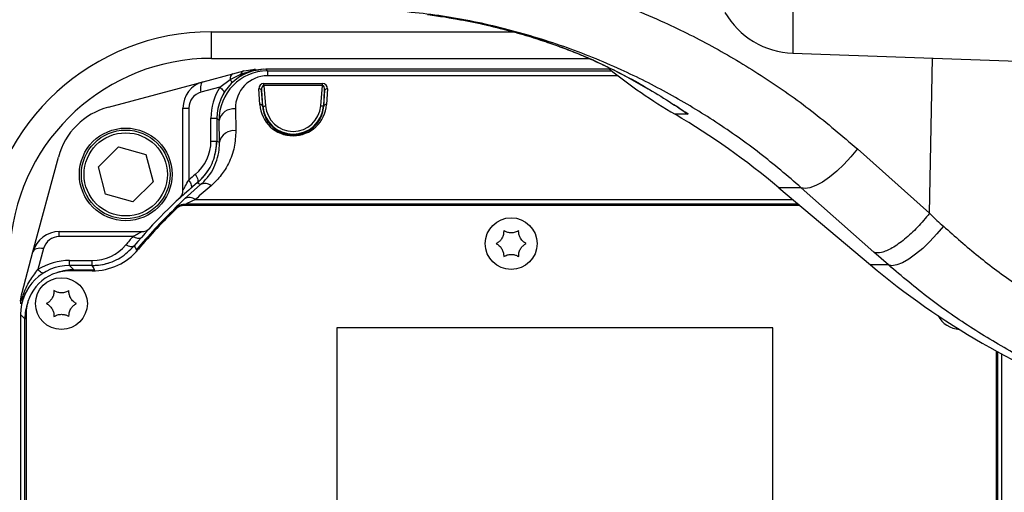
# Model space of a CAD drawing. Extents: x 0 to 16820, y 0 to 11880.
# Tile 14 of 77: x 8206 to 8386, y 6200 to 6287. Entities that reach past the tile are written whole.
import ezdxf

# ---------------------------------------------------------------- set-up
doc = ezdxf.new("R2010")
doc.units = 0
doc.header["$LTSCALE"] = 20
doc.layers.get('0').update_dxf_attribs({"linetype": 'CONTINUOUS'})
doc.styles.add('SLDTEXTSTYLE0', font='TXT', dxfattribs={"width": 0.605})
doc.dimstyles.new('SLDDIMSTYLE1', dxfattribs={"dimtxt": 100, "dimasz": 100, "dimexe": 0, "dimexo": 0.0625, "dimgap": 25, "dimtad": 1, "dimdec": 4, "dimlfac": 20, "dimzin": 12, "dimtxsty": 'SLDTEXTSTYLE0', "dimsah": 1, "dimcen": 0.09, "dimazin": 3, "dimtfac": 1, "dimtofl": 0, "dimtmove": 0, "dimatfit": 3, "dimtolj": 1, "dimtzin": 12})

# ---------------------------------------------------------------- blocks, each defined once
blk = doc.blocks.new('_D_3')
at = {"color": 7, "linetype": 'CONTINUOUS'}
for p, q in [((8406, 6401.82), (13085.4, 6401.82)), ((4232.76, 5673.02), (3718.3, 5582.3))]:
    blk.add_line(p, q, dxfattribs=at)
blk.add_arc((8366, 6401.82), 4689.4, 190, 0, dxfattribs=at)
for points in [[(13055.4, 6401.82), (13039.33, 6301.99), (13069.33, 6301.67)], [(3747.84, 5587.51), (3751.51, 5486.46), (3781, 5491.99)]]:
    blk.add_solid(points, dxfattribs=at)
at = {"color": 7, "linetype": 'CONTINUOUS', "insert": (8621.93, 1846.3), "char_height": 100, "attachment_point": 1, "rotation": 5, "style": 'SLDTEXTSTYLE0'}
blk.add_mtext('170°', dxfattribs=at)

msp = doc.modelspace()

# ---------------------------------------------------------------- linework, layer by layer
at = {"color": 8, "linetype": 'CONTINUOUS'}
for p, q in [((8347.6740116, 6294.5641874), (8347.6740116, 6280.5834635)), ((8240.9969283, 6284.5129071), (8296.3816909, 6284.5129071)), ((8240.9969283, 6279.6437962), (8240.9969283, 6284.5129071)), ((8311.1012889, 6279.3009429), (8310.6097927, 6279.4888465)), ((8372.7340506, 6251.2319981), (8373.3050445, 6279.6884029)), ((8244.4332106, 6275.753185), (8246.3722913, 6276.7304479)), ((8246.3722913, 6276.7304479), (8248.2862635, 6277.3622124)), ((8248.2862635, 6277.3622124), (8250.2101226, 6277.619548)), ((8250.9955553, 6277.6437922), (8251.2986077, 6277.3407473)), ((8251.2986077, 6277.3407473), (8251.2986077, 6276.462525)), ((8251.2986077, 6277.3407473), (8314.4430531, 6277.3407473)), ((8242.5281568, 6274.3573485), (8244.4332106, 6275.753185)), ((8250.6386427, 6275.0396727), (8261.3552151, 6275.0396727)), ((8250.6386427, 6274.6861278), (8250.6386427, 6275.0396727)), ((8315.5731423, 6276.462525), (8251.2986077, 6276.462525)), ((8261.3552151, 6274.6861278), (8261.3552151, 6275.0396727)), ((8242.5281568, 6274.3573485), (8239.0788062, 6273.4330891)), ((8249.894218, 6271.1841463), (8249.7143162, 6274.0571199)), ((8250.442536, 6270.8745299), (8250.2126483, 6273.7435101)), ((8250.6386427, 6274.6861278), (8250.9408606, 6270.9144501)), ((8261.3552151, 6274.6861278), (8250.6386427, 6274.6861278)), ((8261.0529972, 6270.9144501), (8261.3552151, 6274.6861278)), ((8261.7812095, 6273.7435101), (8261.5513219, 6270.8745299)), ((8261.6013153, 6270.8705215), (8261.7812095, 6273.7435101)), ((8262.2795342, 6274.0571199), (8262.0996399, 6271.1841463)), ((8235.7862456, 6270.5353199), (8236.8552698, 6270.5353199)), ((8236.8552698, 6270.5353199), (8236.8552698, 6257.3236226)), ((8245.4061, 6270.3568636), (8245.4755617, 6266.3770913)), ((8250.442536, 6270.8745299), (8250.3925426, 6270.8705215)), ((8261.5513219, 6270.8745299), (8261.6013153, 6270.8705215)), ((8326.2961296, 6270.8504944), (8325.922293, 6271.1000441)), ((8240.9279061, 6268.6437963), (8241.9969304, 6268.6437963)), ((8240.9279061, 6264.481291), (8240.9279061, 6268.6437963)), ((8242.4065558, 6268.2355343), (8241.9969304, 6268.6451672)), ((8242.4760176, 6264.2557769), (8242.4065558, 6268.2355343)), ((8328.4924416, 6269.3844287), (8326.064424, 6269.3844287)), ((8240.9279061, 6264.481291), (8241.9969304, 6264.481291)), ((8359.5068552, 6263.0331217), (8372.7340506, 6251.2319981)), ((8236.0725118, 6253.8528888), (8239.0289916, 6256.4705907)), ((8349.212754, 6255.9073566), (8345.0804422, 6255.9073566)), ((8362.5205005, 6244.0956979), (8349.212754, 6255.9073566)), ((8238.0853308, 6253.7502943), (8347.6419574, 6253.7502943)), ((8234.2387153, 6252.0143537), (8234.2298342, 6252.0372121)), ((8348.6848468, 6252.8720795), (8236.3062365, 6252.8720795)), ((8236.3153262, 6252.6437937), (8236.3153262, 6252.8494446)), ((8236.3153262, 6252.8494446), (8348.7117285, 6252.8494446)), ((8213.1054116, 6246.9505219), (8213.1054116, 6247.8544711)), ((8226.6030772, 6246.9505219), (8213.1054116, 6246.9505219)), ((8210.2076275, 6244.7269706), (8209.1774507, 6240.8822922)), ((8214.9969352, 6241.6438012), (8214.9969352, 6242.5477503)), ((8214.9969352, 6242.5477503), (8219.1594405, 6242.5477503)), ((8219.1594405, 6241.6438012), (8219.1594405, 6242.5477503)), ((8365.1937513, 6241.7322247), (8362.5205005, 6244.0956979)), ((8214.9955643, 6241.6438012), (8215.7899154, 6240.8494352)), ((8215.7899154, 6240.6437992), (8215.7899154, 6240.8494352)), ((8215.7899154, 6240.8494352), (8219.5332361, 6240.8494352)), ((8219.5332361, 6240.6501471), (8219.5332361, 6240.8494352)), ((8365.1937513, 6241.7322247), (8361.913415, 6241.7322247)), ((8206.791283, 6231.8508028), (8205.9969319, 6232.6451688)), ((8206.791283, 6143.4367894), (8206.791283, 6231.8508028)), ((8206.9969339, 6231.8508028), (8206.791283, 6231.8508028)), ((8385.2025712, 6225.8330135), (8385.2025712, 6143.4367894))]:
    msp.add_line(p, q, dxfattribs=at)
at = {"color": 7, "linetype": 'CONTINUOUS'}
for p, q in [((8347.6740116, 6280.5834635), (8412.4969294, 6278.3197983)), ((8240.9969283, 6279.6437962), (8310.2403184, 6279.6437962)), ((8239.4921495, 6275.3649502), (8244.9311478, 6276.822321)), ((8244.9311478, 6276.822321), (8246.9795955, 6277.3712052)), ((8246.9795955, 6277.3712052), (8249.0501491, 6277.6437922)), ((8250.2101226, 6277.619548), (8249.6709762, 6277.5455861)), ((8250.6045191, 6277.6437922), (8250.2101226, 6277.619548)), ((8314.0603615, 6277.6437922), (8250.9955553, 6277.6437922)), ((8222.1223874, 6270.7107364), (8239.4921495, 6275.3649502)), ((8250.2126483, 6273.7435101), (8250.3925426, 6270.8705215)), ((8235.7862456, 6255.4216085), (8235.7862456, 6270.5353199)), ((8326.3596198, 6270.8170711), (8326.2411816, 6270.8966731)), ((8241.9969304, 6268.6451672), (8241.9969304, 6264.4805758)), ((8220.2773405, 6259.736806), (8223.978938, 6263.3834778)), ((8223.978938, 6263.3834778), (8228.9878441, 6262.0011418)), ((8241.6450618, 6261.8519215), (8241.8266622, 6262.643799)), ((8208.2757814, 6244.1485672), (8212.9299952, 6261.5183441)), ((8228.9878441, 6262.0011418), (8230.2951528, 6256.972134)), ((8221.5846641, 6254.7077982), (8220.2773405, 6259.736806)), ((8230.2951528, 6256.972134), (8226.5935702, 6253.3254622)), ((8345.0804422, 6255.9073566), (8361.913415, 6241.7322247)), ((8226.5935702, 6253.3254622), (8221.5846641, 6254.7077982)), ((8348.9559287, 6252.6437937), (8235.9969331, 6252.6437937)), ((8213.1054116, 6247.8544711), (8228.219123, 6247.8544711)), ((8206.2695188, 6236.6611211), (8208.2757814, 6244.1485672)), ((8219.1601558, 6241.6438012), (8214.9955643, 6241.6438012)), ((8219.1594405, 6240.6437992), (8214.9969352, 6240.6437992)), ((8206.1630351, 6235.3003173), (8206.0137553, 6235.1092099)), ((8206.0137553, 6235.1092099), (8205.9969319, 6234.590575)), ((8205.9969319, 6232.6451688), (8205.9969319, 6142.6424383)), ((8206.9969339, 6232.6437978), (8206.9969339, 6142.6438092)), ((8343.9969284, 6230.2142529), (8263.9969302, 6230.2142529)), ((8263.9969302, 6230.2142529), (8263.9969302, 6124.2142616)), ((8343.9969284, 6124.2142616), (8343.9969284, 6230.2142529)), ((8384.9969277, 6142.6438092), (8384.9969277, 6225.9450851)), ((8385.9969279, 6142.6424383), (8385.9969279, 6225.4042922))]:
    msp.add_line(p, q, dxfattribs=at)
at = {"color": 8, "linetype": 'CONTINUOUS', "flags": 128}
for points in [[(8239.4921495, 6275.3649502), (8239.3428994, 6275.2910404), (8239.2155094, 6275.1562594), (8239.1141368, 6274.9650179), (8239.0421046, 6274.7235893), (8239.0017672, 6274.4398861), (8238.9944656, 6274.1231917), (8239.0204383, 6273.7838922), (8239.0788062, 6273.4330891)], [(8242.5281568, 6274.3573485), (8242.7295012, 6274.1935103), (8242.9070039, 6274.0331142), (8243.0569394, 6273.8795428), (8243.1761486, 6273.7360297), (8243.2621209, 6273.6055999), (8243.3130456, 6273.490995), (8243.3278499, 6273.3946292), (8243.3128444, 6273.3307479)], [(8250.442536, 6270.8745299), (8250.4535778, 6270.8754091), (8250.482933, 6270.8777635), (8250.5294992, 6270.8814888), (8250.5915253, 6270.8864658), (8250.6666793, 6270.8924858), (8250.7521374, 6270.8993404), (8250.8446885, 6270.9067462), (8250.9408606, 6270.9144501)], [(8261.5513219, 6270.8745299), (8261.5402801, 6270.8754091), (8261.5109248, 6270.8777635), (8261.4643587, 6270.8814888), (8261.4023326, 6270.8864658), (8261.3271786, 6270.8924858), (8261.2417204, 6270.8993404), (8261.1491619, 6270.9067462), (8261.0529972, 6270.9144501)], [(8241.9969304, 6264.4805758), (8242.3168136, 6264.3305509), (8242.4760176, 6264.2557769)], [(8359.5068552, 6263.0331217), (8358.3245076, 6261.5813462), (8357.0450204, 6260.1998447), (8355.713908, 6258.9377312), (8354.37852, 6257.8399329), (8353.0863611, 6256.9454758), (8351.8833959, 6256.2861888), (8350.812416, 6255.8855264), (8349.9115197, 6255.757734), (8349.212754, 6255.9073566)], [(8236.8552698, 6257.3236226), (8237.0123876, 6257.0738493), (8237.1424897, 6256.8302749), (8237.2423423, 6256.5989493), (8237.3094572, 6256.3856243), (8237.3421801, 6256.1955749), (8237.3396916, 6256.0335545), (8237.3020662, 6255.9035717), (8237.2302128, 6255.808845)], [(8238.047914, 6258.3342938), (8238.2020516, 6258.0801396), (8238.3289797, 6257.8323631), (8238.4255094, 6257.5971632), (8238.4892268, 6257.3804705), (8238.5185076, 6257.1876942), (8238.5126514, 6257.0236771), (8238.4717776, 6256.8925171), (8238.396929, 6256.7975371)], [(8234.381081, 6251.865968), (8234.3421889, 6251.9064991), (8234.2991097, 6251.9513963), (8234.2667742, 6251.9851176), (8234.2463745, 6252.0063667), (8234.2387153, 6252.0143537)], [(8236.3062365, 6252.8720795), (8236.3081886, 6252.8671919), (8236.3153262, 6252.8494446)], [(8375.2790004, 6248.8579749), (8374.0944596, 6247.4140672), (8372.8213952, 6246.0395692), (8371.5047207, 6244.7829692), (8370.1908886, 6243.6885981), (8368.9262505, 6242.7950649), (8367.7554233, 6242.1339004), (8366.7197139, 6241.7284249), (8365.855662, 6241.5929286), (8365.1937513, 6241.7322247)], [(8228.1116409, 6246.7334567), (8228.0074967, 6246.6481625), (8227.8716577, 6246.5944289), (8227.7072085, 6246.573448), (8227.5178446, 6246.5856968), (8227.3078425, 6246.6309069), (8227.0819558, 6246.7080502), (8226.8452508, 6246.8153982), (8226.6030772, 6246.9505219)], [(8210.2076275, 6244.7269706), (8209.8609967, 6244.7745352), (8209.5253928, 6244.7857259), (8209.2114849, 6244.7602002), (8208.9292569, 6244.6987627), (8208.6876793, 6244.6033655), (8208.4944261, 6244.4770484), (8208.3556516, 6244.3238197), (8208.2757814, 6244.1485672)], [(8226.8431796, 6245.2438025), (8226.7386777, 6245.1541422), (8226.6013337, 6245.0958936), (8226.4343066, 6245.0703679), (8226.241426, 6245.0781761), (8226.0271026, 6245.1191245), (8225.7962538, 6245.1922594), (8225.5541844, 6245.2959268), (8225.3064377, 6245.4277574)], [(8226.8427772, 6245.2432959), (8227.0169718, 6244.9068724), (8227.239774, 6244.4777636)], [(8227.3938818, 6244.3503736), (8227.3549749, 6244.3825303), (8227.3070229, 6244.4221823), (8227.2710068, 6244.4519399), (8227.2483123, 6244.4707154), (8227.239774, 6244.4777636)], [(8210.2204872, 6240.2725814), (8210.1504816, 6240.2498423), (8210.0474847, 6240.2504234), (8209.9284543, 6240.2828483), (8209.7955806, 6240.3465359), (8209.6513076, 6240.4403089), (8209.4982876, 6240.5624537), (8209.3393667, 6240.7106905), (8209.1774507, 6240.8822922)], [(8219.5332361, 6240.8494352), (8219.3488194, 6241.2416039), (8219.1601558, 6241.6438012)]]:
    msp.add_lwpolyline(points, dxfattribs=at)
at = {"color": 7, "linetype": 'CONTINUOUS'}
for centre, radius in [((8225.2862502, 6258.3544733), 8.5), ((8225.2862502, 6258.3544733), 8.135), ((8295.9969283, 6245.6437952), 4.75), ((8213.4969283, 6234.6437952), 4.75)]:
    msp.add_circle(centre, radius, dxfattribs=at)
at = {"color": 8, "linetype": 'CONTINUOUS'}
msp.add_circle((8225.2862502, 6258.3544733), 7.635, dxfattribs=at)
at = {"color": 7, "linetype": 'CONTINUOUS'}
for centre, radius, start, end in [((8365.9969283, 6401.8197952), 4157, 190, 170), ((8365.9969283, 6401.8197952), 1594, 190, 170), ((8348.197505, 6295.5743237), 15, 210, 268), ((8240.9969283, 6242.6437952), 37, 90, 174.85089028), ((8379.4366619, 6359.807894), 105, 231.377001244, 239.448871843), ((8240.7862502, 6270.5353189), 5, 105, 180), ((8225.4870282, 6258.1536953), 13, 105, 165), ((8254.9014372, 6148.8197952), 140, 49.899092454, 59.448871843), ((8231.9969283, 6264.4812861), 10, 349.41178994, 359.999999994), ((8231.9969283, 6264.4812861), 10, 309.791819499, 326.772624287), ((8295.9969283, 6187.6437952), 90, 129.791410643, 140.208589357), ((8233.7862502, 6255.4216052), 2, 312.547641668, 0), ((8295.9969283, 6187.6437952), 89, 133.602818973, 140.2081805), ((8235.9969283, 6250.6437952), 2, 90, 133.602818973), ((8213.1054046, 6242.8544733), 5, 90, 165), ((8228.2191183, 6249.8544733), 2, 270, 317.452358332), ((8219.1594375, 6251.6437952), 11, 270, 320.2081805), ((8214.9969283, 6232.6437952), 8, 90, 180), ((8219.1594375, 6251.6437952), 10, 269.999999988, 286.980968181), ((8452.0924194, 6348.8197952), 140, 229.899092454, 250.392931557), ((8378.4969283, 6234.6437952), 4.75, 207.858357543, 266.531658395)]:
    msp.add_arc(centre, radius, start, end, dxfattribs=at)
at = {"color": 8, "linetype": 'CONTINUOUS'}
for centre, radius, start, end in [((8240.9969283, 6242.5129105), 42, 90, 174.85089028), ((8245.4686263, 6275.9214747), 1.0490029, 120.821879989, 189.231754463), ((8245.966668, 6276.5896641), 0.4293603, 321.84448139, 19.140868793), ((8247.2917533, 6276.4671673), 0.9564136, 109.049422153, 164.021360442), ((8248.0402882, 6277.4032186), 0.2493699, 299.838658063, 350.535340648), ((8249.0674606, 6276.4198824), 1.2240322, 90.81036199, 129.658933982), ((8243.495983, 6274.7584958), 1.3666756, 17.553665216, 46.703665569), ((8239.8552695, 6270.5353189), 3, 105, 180), ((8251.927909, 6268.6437952), 11, 148.707071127, 180), ((8249.7867587, 6273.6194978), 0.4435775, 16.234720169, 99.399307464), ((8262.2070972, 6273.6194992), 0.4435753, 80.601364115, 163.765380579), ((8245.0641091, 6267.6591048), 2.7193492, 82.775235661, 167.761981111), ((8249.9666513, 6270.7465257), 0.4435745, 16.232613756, 99.398187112), ((8255.9969283, 6271.3195912), 5.5721986, 184.581220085, 355.418779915), ((8255.9969283, 6271.3195912), 5.0722747, 184.581220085, 355.418779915), ((8262.0272065, 6270.7465257), 0.4435745, 80.601812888, 163.767386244), ((8245.1335518, 6263.6793554), 2.7193289, 82.774776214, 167.762061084), ((8232.927909, 6264.4812861), 8, 309.7918195, 0), ((8296.927909, 6187.6437952), 92, 129.7918195, 130.765409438), ((8064.7230963, 5920.9614236), 378.0858981, 62.546928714, 62.654731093), ((8239.8404484, 6254.9133986), 1.7559354, 51.165182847, 117.524137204), ((8237.0013589, 6252.2798806), 1.8267763, 53.60279016, 120.561465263), ((8295.9969283, 6187.6437952), 89.2056422, 133.813475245, 140.42320753), ((8236.3066444, 6249.8715166), 3.0005629, 90.007788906, 133.79976415), ((8213.1054046, 6243.9505163), 3, 90, 165), ((8295.9969283, 6186.5477522), 92, 138.962580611, 140.2081805), ((8219.1594375, 6250.5477522), 8, 270, 320.2081805), ((8214.9969283, 6231.5477522), 11, 90, 121.940861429)]:
    msp.add_arc(centre, radius, start, end, dxfattribs=at)
at = {"color": 7, "linetype": 'CONTINUOUS'}
for centre in [(8250.9982993, 6268.6424243), (8214.9982993, 6232.6424243)]:
    msp.add_ellipse(centre, major_axis=(-6.3658997, 6.3658997), ratio=0.9996954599, start_param=5.497939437, end_param=7.0684311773, dxfattribs=at)
at = {"color": 8, "linetype": 'CONTINUOUS'}
for centre, major_axis, ratio, start_param, end_param in [((8251.4070429, 6268.2336807), (-3.5371822, 8.4165627), 0.9834151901, 5.8913713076, 7.4618630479), ((8251.4070429, 6270.355001), (-2.395374, 5.6431476), 0.9751955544, 5.8907146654, 7.4612064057), ((8250.7187705, 6274.039674), (0.7660323, -0.7071068), 0.9230769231, 2.3561944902, 3.9095375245), ((8261.2750861, 6274.039674), (0.7660323, 0.7071068), 0.9230769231, 5.5152404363, 7.0685834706), ((8250.7187705, 6273.6861206), (-0.1328812, 0.9986401), 0.4942192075, 6.1776030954, 7.7309461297), ((8261.2750861, 6273.6861206), (0.1328812, 0.9986401), 0.4942192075, 4.8354244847, 6.388767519), ((8255.9969283, 6271.5663964), (0, 6.1155983), 0.9998476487, 1.6333413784, 4.6498439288), ((8295.9969283, 6191.2524627), (0, 85.2100595), 0.9998476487, 0.7026102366, 0.7474038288), ((8215.7925047, 6231.8482188), (-6.3656843, 6.3656843), 0.9997292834, 5.497939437, 5.8401400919), ((8215.7925047, 6231.8482188), (-6.3656843, 6.3656843), 0.9997292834, 0.4430452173, 0.7852458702)]:
    msp.add_ellipse(centre, major_axis=major_axis, ratio=ratio, start_param=start_param, end_param=end_param, dxfattribs=at)
for points, knots in [([(8276.6229821, 6298.0763762), (8276.623002, 6298.0763737), (8281.01082, 6297.527896), (8288.4449625, 6297.1532893), (8300.6484612, 6294.5863469), (8312.4716194, 6291.1094198), (8323.4640963, 6286.6921269), (8333.4482776, 6281.6823353), (8342.4842533, 6276.2436034), (8351.2498099, 6270.0955312), (8356.7496249, 6265.3914337), (8359.5068552, 6263.0331217)], [0, 0, 0, 0, 0.0000006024, 0.1330411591, 0.267014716, 0.4039211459, 0.5418375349, 0.654905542, 0.768543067, 0.8839633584, 1, 1, 1, 1]), ([(8349.212754, 6255.9073566), (8346.702684, 6258.0542135), (8341.669908, 6262.358735), (8333.5684585, 6268.0701847), (8325.0739183, 6273.2117554), (8315.7619836, 6277.8968443), (8305.6580212, 6281.9761416), (8294.7142194, 6285.2616817), (8283.4253333, 6287.6204044), (8275.7316347, 6288.282272), (8271.870823, 6288.614407)], [0, 0, 0, 0, 0.11310721, 0.2267838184, 0.3422151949, 0.4582411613, 0.5913141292, 0.7252950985, 0.8621490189, 1, 1, 1, 1]), ([(8280.7237668, 6287.7138852), (8282.7983083, 6287.404478), (8286.6271429, 6286.8334272), (8292.3487361, 6285.6142091), (8298.4447623, 6284.027542), (8303.8269642, 6282.2594284), (8308.1862724, 6280.5822391), (8310.126981, 6279.7292002), (8311.1012889, 6279.3009429)], [0, 0, 0, 0, 0.1834190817, 0.3385236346, 0.5241802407, 0.7596374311, 0.8793290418, 1, 1, 1, 1]), ([(8311.1012889, 6279.3009429), (8312.7101103, 6278.5409286), (8315.9326565, 6277.0185837), (8321.7934982, 6273.7769848), (8325.8558572, 6271.1933204), (8328.484615, 6269.3897983), (8328.4924416, 6269.3844287)], [0, 0, 0, 0, 0.2483326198, 0.4974221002, 0.9985036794, 1, 1, 1, 1]), ([(8250.3925426, 6270.8705215), (8250.4145342, 6270.6452303), (8250.4778187, 6269.996919), (8250.811683, 6268.9271314), (8251.5393378, 6267.6860708), (8252.6422205, 6266.6134382), (8254.0196627, 6265.8883353), (8255.4522782, 6265.5662984), (8256.8232608, 6265.6049629), (8258.2207425, 6265.9877801), (8259.6700478, 6266.833006), (8260.7518975, 6268.0842135), (8261.4208512, 6269.5052618), (8261.5404858, 6270.4103299), (8261.6013153, 6270.8705215)], [0, 0, 0, 0, 0.0477038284, 0.1372753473, 0.2297166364, 0.3282461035, 0.4096240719, 0.4747294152, 0.5400435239, 0.6013828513, 0.6870407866, 0.8084544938, 0.9026066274, 1, 1, 1, 1]), ([(8328.4924416, 6269.3844287), (8328.4807265, 6269.3919862), (8327.7676048, 6269.8520251), (8327.0577818, 6270.3385443), (8326.3596198, 6270.8170711)], [0, 0, 0, 0, 0.0164279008, 1, 1, 1, 1]), ([(8245.4755617, 6266.3770913), (8245.4276937, 6265.3681214), (8245.3305183, 6263.3198451), (8244.3354709, 6260.5799522), (8242.9063122, 6258.1766285), (8241.6029612, 6256.9192653), (8240.9415556, 6256.2811969)], [0, 0, 0, 0, 0.27987586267, 0.56816672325, 0.7808595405, 1, 1, 1, 1]), ([(8239.0289916, 6256.4705907), (8239.5276011, 6256.9556141), (8240.5398095, 6257.9402417), (8241.5338851, 6259.6278019), (8242.2031788, 6261.4271958), (8242.4691236, 6262.9939153), (8242.4742974, 6263.940925), (8242.4760176, 6264.2557769)], [0, 0, 0, 0, 0.2090814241, 0.4244482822, 0.6526532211, 0.8845177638, 1, 1, 1, 1]), ([(8235.7862456, 6255.4216085), (8235.7889788, 6255.4266232), (8235.7969026, 6255.4411614), (8235.8573614, 6255.5520003), (8235.986304, 6255.7870193), (8236.2838947, 6256.3269322), (8236.630476, 6256.9314987), (8236.8552698, 6257.3236226)], [0, 0, 0, 0, 0.0777128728, 0.2253005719, 0.2685353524, 0.5255695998, 1, 1, 1, 1]), ([(8236.0725118, 6253.8528888), (8235.6969778, 6253.4999218), (8235.0183795, 6252.8621026), (8234.353094, 6252.1932841), (8234.2708748, 6252.0891778), (8234.2298342, 6252.0372121)], [0, 0, 0, 0, 0.3829455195, 0.6919909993, 1, 1, 1, 1]), ([(8238.0853308, 6253.7502943), (8237.7289375, 6253.5829133), (8237.1221217, 6253.2979208), (8236.5752082, 6253.0234346), (8236.3413032, 6252.8992555), (8236.3191462, 6252.8820843), (8236.3062365, 6252.8720795)], [0, 0, 0, 0, 0.43073189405, 0.73338904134, 0.84465942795, 1, 1, 1, 1]), ([(8234.2387153, 6252.0143537), (8234.2715999, 6252.0449668), (8234.5500201, 6252.3041548), (8235.2140048, 6252.7276418), (8235.9333972, 6252.8072044), (8236.3153262, 6252.8494446)], [0, 0, 0, 0, 0.0591121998, 0.5004779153, 1, 1, 1, 1]), ([(8372.72894, 6251.2150405), (8372.0177986, 6250.3458486), (8370.5955132, 6248.6074617), (8368.157013, 6246.369894), (8365.8333237, 6244.7329276), (8363.9128581, 6243.9174365), (8362.9283283, 6243.9099822), (8362.5662671, 6244.0748568), (8362.5205005, 6244.0956979)], [0, 0, 0, 0, 0.1984431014, 0.3968868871, 0.5953290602, 0.7937728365, 0.9739316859, 1, 1, 1, 1]), ([(8372.7340506, 6251.2319981), (8372.7338223, 6251.2289752), (8372.7334042, 6251.2234387), (8372.7309855, 6251.2178182), (8372.7292298, 6251.2154341), (8372.72894, 6251.2150405)], [0, 0, 0, 0, 0.5010152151, 0.9176320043, 1, 1, 1, 1]), ([(8372.72894, 6251.2150405), (8372.7305021, 6251.2136531), (8372.8025867, 6251.1496286), (8372.8762648, 6251.0956798), (8372.9452347, 6251.0237096), (8372.945249, 6251.0236947)], [0, 0, 0, 0, 0.02166521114, 0.99979743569, 1, 1, 1, 1]), ([(8372.945249, 6251.0236947), (8372.9452628, 6251.0236798), (8373.7063591, 6250.2027209), (8374.4926869, 6249.5303418), (8375.2790004, 6248.8579749)], [0, 0, 0, 0, 0.0000181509, 1, 1, 1, 1]), ([(8226.6030772, 6246.9505219), (8226.7260446, 6247.0208895), (8227.1199922, 6247.2463241), (8227.6572645, 6247.5465004), (8228.0629624, 6247.769358), (8228.204491, 6247.8464921), (8228.2152407, 6247.852354), (8228.219123, 6247.8544711)], [0, 0, 0, 0, 0.1707581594, 0.5470534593, 0.7859340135, 0.9226888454, 1, 1, 1, 1]), ([(8375.2790004, 6248.8579749), (8377.3939237, 6246.9801292), (8381.6349392, 6243.214521), (8388.5900578, 6238.0983533), (8396.0228304, 6233.4878733), (8403.387034, 6229.4043715), (8408.5002387, 6227.6536614), (8410.7187292, 6226.4704653), (8410.7187478, 6226.4704554)], [0, 0, 0, 0, 0.2039653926, 0.4090079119, 0.6176299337, 0.8275944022, 0.9999985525, 1, 1, 1, 1]), ([(8206.1630351, 6235.3003173), (8206.2586359, 6235.5944564), (8206.6397979, 6236.7671956), (8207.5534227, 6238.7910598), (8208.6589682, 6240.2146515), (8209.1774507, 6240.8822922)], [0, 0, 0, 0, 0.1509411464, 0.601805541, 1, 1, 1, 1]), ([(8405.3339971, 6217.6225929), (8402.7678732, 6218.6478131), (8397.1896047, 6220.8764482), (8388.9602766, 6225.0001779), (8380.6277116, 6229.9341037), (8372.6304652, 6235.4665061), (8367.6772452, 6239.6397852), (8365.1937513, 6241.7322247)], [0, 0, 0, 0, 0.1734856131, 0.377124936, 0.581968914, 0.79040349, 1, 1, 1, 1])]:
    msp.add_open_spline(points, degree=3, knots=knots, dxfattribs=at)
at = {"color": 7, "linetype": 'CONTINUOUS'}
for points, knots in [([(8280.6608541, 6287.7156137), (8280.7384686, 6287.7066112), (8282.3941836, 6287.5145648), (8285.6127796, 6286.9714238), (8290.3982929, 6286.0471765), (8294.9708082, 6284.9397969), (8299.1150062, 6283.7628931), (8302.6048975, 6282.6353998), (8305.7471272, 6281.5090799), (8308.3448128, 6280.4688957), (8309.9759015, 6279.775421), (8310.587663, 6279.4928284), (8310.603009, 6279.4857396)], [0, 0, 0, 0, 0.00681105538, 0.14529723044, 0.29183695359, 0.44756013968, 0.57786849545, 0.69641757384, 0.80348285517, 0.91433169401, 0.99785101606, 1, 1, 1, 1]), ([(8310.599619, 6279.4936819), (8311.771619, 6278.9548698), (8314.2141585, 6277.8319433), (8317.683478, 6276.0361401), (8319.9242332, 6274.7405663), (8321.0561326, 6274.0861176)], [0, 0, 0, 0, 0.3134123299, 0.6531757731, 1, 1, 1, 1]), ([(8238.3974208, 6256.7979543), (8238.8854943, 6257.2587281), (8240.1879851, 6258.488366), (8241.660497, 6261.1155376), (8241.8847859, 6263.358896), (8241.9969304, 6264.4805758)], [0, 0, 0, 0, 0.2305594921, 0.6152795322, 1, 1, 1, 1]), ([(8294.6219308, 6248.0253725), (8294.6182501, 6247.7963753), (8294.6108304, 6247.3347607), (8294.3407193, 6246.6484535), (8293.9247835, 6246.1049267), (8293.541344, 6245.8011564), (8293.3106377, 6245.6778473), (8293.2469262, 6245.6437944)], [0, 0, 0, 0, 0.2469296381, 0.4977628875, 0.7104380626, 0.9200350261, 1, 1, 1, 1]), ([(8297.3719252, 6248.0253725), (8297.1717759, 6247.9140626), (8296.7682969, 6247.6896742), (8296.0389152, 6247.5804398), (8295.3602314, 6247.6688869), (8294.9054357, 6247.849067), (8294.6832836, 6247.9872185), (8294.6219308, 6248.0253725)], [0, 0, 0, 0, 0.2469145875, 0.4977524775, 0.7104280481, 0.9200275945, 1, 1, 1, 1]), ([(8298.7469299, 6245.6437944), (8298.5504569, 6245.7614763), (8298.1543988, 6245.9987043), (8297.6950995, 6246.5757746), (8297.4323549, 6247.2077446), (8297.3610027, 6247.6916942), (8297.3695615, 6247.9531608), (8297.3719252, 6248.0253725)], [0, 0, 0, 0, 0.2469245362, 0.497760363, 0.7104298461, 0.9200267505, 1, 1, 1, 1]), ([(8219.1601558, 6241.6438012), (8219.8300726, 6241.6854851), (8221.6178428, 6241.7967247), (8224.4306578, 6242.8730011), (8226.0387388, 6244.4531989), (8226.8427772, 6245.2432959)], [0, 0, 0, 0, 0.2305591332, 0.6152805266, 1, 1, 1, 1]), ([(8293.2469262, 6245.6437944), (8293.4433982, 6245.5261118), (8293.8394514, 6245.2888844), (8294.2987653, 6244.7118244), (8294.5614975, 6244.0798479), (8294.6328534, 6243.5958967), (8294.6242945, 6243.3344378), (8294.6219308, 6243.2622312)], [0, 0, 0, 0, 0.24692545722, 0.49775841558, 0.71043320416, 0.9200308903, 1, 1, 1, 1]), ([(8297.3719252, 6243.2622312), (8297.3756065, 6243.4912233), (8297.3830272, 6243.9528318), (8297.6531368, 6244.6391354), (8298.0690726, 6245.182662), (8298.4525121, 6245.4864324), (8298.6832184, 6245.6097415), (8298.7469299, 6245.6437944)], [0, 0, 0, 0, 0.24692620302, 0.49776059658, 0.7104367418, 0.92003466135, 1, 1, 1, 1]), ([(8294.6219308, 6243.2622312), (8294.8220808, 6243.373535), (8295.2255626, 6243.5979119), (8295.9549401, 6243.7071487), (8296.6336262, 6243.618705), (8297.0884143, 6243.4385137), (8297.3105721, 6243.3003795), (8297.3719252, 6243.2622312)], [0, 0, 0, 0, 0.246913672, 0.4977526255, 0.7104290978, 0.9200295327, 1, 1, 1, 1]), ([(8212.121935, 6237.0253651), (8212.1182538, 6236.7963682), (8212.1108332, 6236.3347543), (8211.8407296, 6235.6484445), (8211.424775, 6235.1049352), (8211.0413404, 6234.8011667), (8210.8106393, 6234.6778549), (8210.7469304, 6234.6438019)], [0, 0, 0, 0, 0.2469307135, 0.4977650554, 0.7104387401, 0.9200366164, 1, 1, 1, 1]), ([(8214.8719294, 6237.0253651), (8214.671777, 6236.9140617), (8214.2682919, 6236.6896864), (8213.5389141, 6236.5804444), (8212.8602368, 6236.6689007), (8212.4054381, 6236.8490588), (8212.1832877, 6236.9872108), (8212.121935, 6237.0253651)], [0, 0, 0, 0, 0.2469156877, 0.4977545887, 0.7104285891, 0.9200272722, 1, 1, 1, 1]), ([(8216.246934, 6234.6438019), (8216.0504614, 6234.7614786), (8215.6544007, 6234.998698), (8215.1950904, 6235.5757686), (8214.932357, 6236.2077479), (8214.8609936, 6236.6916997), (8214.8695628, 6236.9531585), (8214.8719294, 6237.0253651)], [0, 0, 0, 0, 0.246922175, 0.4977597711, 0.7104339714, 0.9200310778, 1, 1, 1, 1]), ([(8206.0137553, 6235.1092099), (8206.0735294, 6235.629768), (8206.1338047, 6236.1546915), (8206.2683995, 6236.6569443), (8206.2695188, 6236.6611211)], [0, 0, 0, 0, 0.99168393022, 1, 1, 1, 1]), ([(8207.0571048, 6236.8816285), (8206.8756269, 6236.4908231), (8206.6132852, 6235.9258808), (8206.2691201, 6235.4477084), (8206.1630351, 6235.3003173)], [0, 0, 0, 0, 0.69176159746, 1, 1, 1, 1]), ([(8210.7469304, 6234.6438019), (8210.9434038, 6234.5261204), (8211.3394615, 6234.2888939), (8211.7987568, 6233.7118162), (8212.0614973, 6233.0798413), (8212.1328443, 6232.5958893), (8212.1242958, 6232.3344304), (8212.121935, 6232.2622238)], [0, 0, 0, 0, 0.2469249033, 0.4977595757, 0.7104338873, 0.9200311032, 1, 1, 1, 1]), ([(8214.8719294, 6232.2622238), (8214.8756103, 6232.491221), (8214.8830302, 6232.9528355), (8215.1531376, 6233.6391379), (8215.5690733, 6234.1826603), (8215.9525137, 6234.4864198), (8216.1832202, 6234.6097437), (8216.246934, 6234.6438019)], [0, 0, 0, 0, 0.2469299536, 0.4977635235, 0.7104335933, 0.9200308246, 1, 1, 1, 1]), ([(8212.121935, 6232.2622238), (8212.3220817, 6232.3735331), (8212.725557, 6232.5979213), (8213.4549422, 6232.7071642), (8214.1336218, 6232.6186854), (8214.5884264, 6232.4385304), (8214.8105768, 6232.3003782), (8214.8719294, 6232.2622238)], [0, 0, 0, 0, 0.2469127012, 0.4977507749, 0.7104295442, 0.9200275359, 1, 1, 1, 1])]:
    msp.add_open_spline(points, degree=3, knots=knots, dxfattribs=at)

# ---------------------------------------------------------------- dimensions: what is measured, and where the dimension line sits
dim = msp.add_angular_dim_2l(base=(8774.7050665, 1730.2643988), line1=((4272.1510991, 5679.9643207), (6796.21337, 6125.0246)), line2=((7345.1676267, 6401.8197952), (8365.9969283, 6401.8197952)), dimstyle='SLDDIMSTYLE1', dxfattribs=at)
dim.commit()
dim.dimension.update_dxf_attribs({"geometry": '_D_3', "text_midpoint": (8774.7050665, 1730.2643988), "dimtype": 162})

doc.saveas('drawing.dxf')
